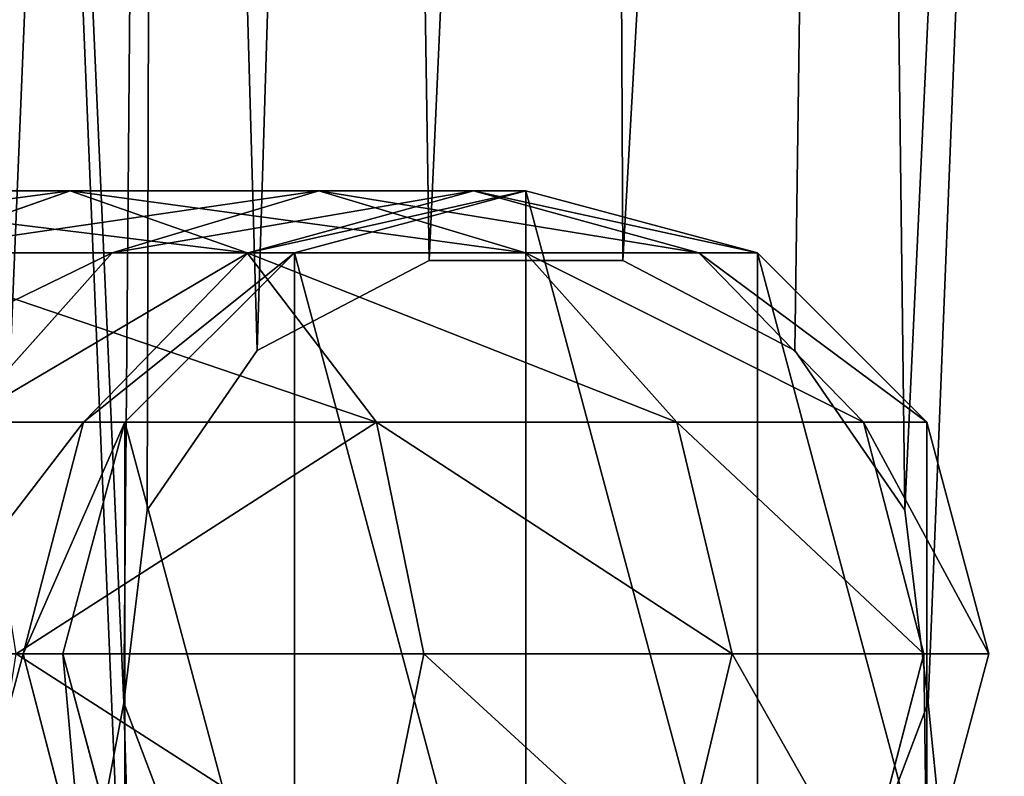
# Model space of a CAD drawing. Extents: x 4 to 698, y -308 to 195.
# Tile 52 of 256: x 313 to 326, y -19 to -9. Entities that reach past the tile are written whole.
import ezdxf

# ---------------------------------------------------------------- set-up
doc = ezdxf.new("R2010")
doc.units = 0
doc.header["$LTSCALE"] = 25.4
doc.layers.get('0').update_dxf_attribs({"color": 13, "linetype": 'CONTINUOUS'})

# ---------------------------------------------------------------- blocks, each defined once
blk = doc.blocks.new('DISK-III-7644_STL')
at = {"color": 250}
for p, q in [((313.952, -11.5, 277.021), (309.693, -11.5, 273.035)), ((313.952, -11.5, 277.021), (309.693, -11.5, 273.035)), ((311.661, -12.304, 278.957), (313.952, -11.5, 277.021)), ((311.661, -12.304, 278.957), (313.952, -11.5, 277.021)), ((313.952, -11.5, 277.021), (316.244, -12.304, 275.084)), ((317.172, -11.5, 281.885), (313.952, -11.5, 277.021)), ((317.172, -11.5, 281.885), (313.952, -11.5, 277.021)), ((313.952, -11.5, 277.021), (316.244, -12.304, 275.084)), ((314.494, -12.304, 283.238), (317.172, -11.5, 281.885)), ((314.494, -12.304, 283.238), (317.172, -11.5, 281.885)), ((316.258, -12.304, 288.059), (319.177, -11.5, 287.364)), ((316.258, -12.304, 288.059), (319.177, -11.5, 287.364)), ((319.857, -11.5, 556.61), (316.857, -12.304, 556.61)), ((319.857, -11.5, 556.61), (316.857, -12.304, 556.61)), ((319.857, -11.5, 293.157), (316.857, -12.304, 293.157)), ((319.857, -11.5, 293.157), (316.857, -12.304, 293.157)), ((317.172, -11.5, 281.885), (319.85, -12.304, 280.533)), ((319.177, -11.5, 287.364), (317.172, -11.5, 281.885)), ((319.177, -11.5, 287.364), (317.172, -11.5, 281.885)), ((317.172, -11.5, 281.885), (319.85, -12.304, 280.533)), ((319.177, -11.5, 287.364), (322.095, -12.304, 286.668)), ((319.857, -11.5, 293.157), (319.177, -11.5, 287.364)), ((319.857, -11.5, 293.157), (319.177, -11.5, 287.364)), ((319.177, -11.5, 287.364), (322.095, -12.304, 286.668)), ((322.857, -12.304, 556.61), (319.857, -11.5, 556.61)), ((319.857, -11.5, 556.61), (319.857, -11.5, 293.157)), ((322.857, -12.304, 556.61), (319.857, -11.5, 556.61)), ((322.857, -12.304, 293.157), (319.857, -11.5, 293.157)), ((319.857, -11.5, 556.61), (319.857, -11.5, 293.157)), ((322.857, -12.304, 293.157), (319.857, -11.5, 293.157)), ((316.244, -12.304, 275.084), (311.473, -12.304, 270.62)), ((316.244, -12.304, 275.084), (311.473, -12.304, 270.62)), ((314.494, -12.304, 283.238), (311.661, -12.304, 278.957)), ((314.494, -12.304, 283.238), (311.661, -12.304, 278.957)), ((312.534, -14.5, 284.228), (314.494, -12.304, 283.238)), ((312.534, -14.5, 284.228), (314.494, -12.304, 283.238)), ((314.122, -14.5, 288.568), (316.258, -12.304, 288.059)), ((314.122, -14.5, 288.568), (316.258, -12.304, 288.059)), ((316.258, -12.304, 288.059), (314.494, -12.304, 283.238)), ((316.258, -12.304, 288.059), (314.494, -12.304, 283.238)), ((316.857, -12.304, 556.61), (314.661, -14.5, 556.61)), ((316.857, -12.304, 556.61), (314.661, -14.5, 556.61)), ((316.857, -12.304, 293.157), (314.661, -14.5, 293.157)), ((316.857, -12.304, 293.157), (314.661, -14.5, 293.157)), ((316.244, -12.304, 275.084), (317.921, -14.5, 273.667)), ((319.85, -12.304, 280.533), (316.244, -12.304, 275.084)), ((319.85, -12.304, 280.533), (316.244, -12.304, 275.084)), ((316.244, -12.304, 275.084), (317.921, -14.5, 273.667)), ((316.857, -12.304, 293.157), (316.258, -12.304, 288.059)), ((316.857, -12.304, 293.157), (316.258, -12.304, 288.059)), ((316.857, -12.304, 556.61), (316.857, -12.304, 293.157)), ((316.857, -12.304, 556.61), (316.857, -12.304, 293.157)), ((319.85, -12.304, 280.533), (321.81, -14.5, 279.542)), ((322.095, -12.304, 286.668), (319.85, -12.304, 280.533)), ((322.095, -12.304, 286.668), (319.85, -12.304, 280.533)), ((319.85, -12.304, 280.533), (321.81, -14.5, 279.542)), ((322.095, -12.304, 286.668), (324.231, -14.5, 286.159)), ((322.857, -12.304, 293.157), (322.095, -12.304, 286.668)), ((322.857, -12.304, 293.157), (322.095, -12.304, 286.668)), ((322.095, -12.304, 286.668), (324.231, -14.5, 286.159)), ((325.053, -14.5, 556.61), (322.857, -12.304, 556.61)), ((322.857, -12.304, 556.61), (322.857, -12.304, 293.157)), ((325.053, -14.5, 556.61), (322.857, -12.304, 556.61)), ((325.053, -14.5, 293.157), (322.857, -12.304, 293.157)), ((322.857, -12.304, 556.61), (322.857, -12.304, 293.157)), ((325.053, -14.5, 293.157), (322.857, -12.304, 293.157)), ((318.601, -12.403, 556.61), (316.376, -13.57, 556.61)), ((316.376, -13.57, 558.11), (318.601, -12.403, 558.11)), ((316.376, -13.57, 558.11), (318.601, -12.403, 558.11)), ((318.601, -12.403, 556.61), (316.376, -13.57, 556.61)), ((321.114, -12.403, 556.61), (318.601, -12.403, 556.61)), ((318.601, -12.403, 558.11), (321.114, -12.403, 558.11)), ((318.601, -12.403, 558.11), (321.114, -12.403, 558.11)), ((318.601, -12.403, 558.11), (318.601, -12.403, 556.61)), ((321.114, -12.403, 556.61), (318.601, -12.403, 556.61)), ((318.601, -12.403, 558.11), (318.601, -12.403, 556.61)), ((323.339, -13.57, 556.61), (321.114, -12.403, 556.61)), ((321.114, -12.403, 558.11), (323.339, -13.57, 558.11)), ((321.114, -12.403, 558.11), (323.339, -13.57, 558.11)), ((321.114, -12.403, 558.11), (321.114, -12.403, 556.61)), ((323.339, -13.57, 556.61), (321.114, -12.403, 556.61)), ((321.114, -12.403, 558.11), (321.114, -12.403, 556.61)), ((316.376, -13.57, 556.61), (314.948, -15.638, 556.61)), ((314.948, -15.638, 558.11), (316.376, -13.57, 558.11)), ((314.948, -15.638, 558.11), (316.376, -13.57, 558.11)), ((316.376, -13.57, 556.61), (314.948, -15.638, 556.61)), ((316.376, -13.57, 558.11), (316.376, -13.57, 556.61)), ((316.376, -13.57, 558.11), (316.376, -13.57, 556.61)), ((324.766, -15.638, 556.61), (323.339, -13.57, 556.61)), ((323.339, -13.57, 558.11), (324.766, -15.638, 558.11)), ((323.339, -13.57, 558.11), (324.766, -15.638, 558.11)), ((323.339, -13.57, 558.11), (323.339, -13.57, 556.61)), ((324.766, -15.638, 556.61), (323.339, -13.57, 556.61)), ((323.339, -13.57, 558.11), (323.339, -13.57, 556.61)), ((314.122, -14.5, 288.568), (312.534, -14.5, 284.228)), ((314.122, -14.5, 288.568), (312.534, -14.5, 284.228)), ((317.921, -14.5, 273.667), (312.776, -14.5, 268.853)), ((317.921, -14.5, 273.667), (312.776, -14.5, 268.853)), ((313.34, -17.5, 288.754), (314.122, -14.5, 288.568)), ((313.34, -17.5, 288.754), (314.122, -14.5, 288.568)), ((314.661, -14.5, 556.61), (313.857, -17.5, 556.61)), ((314.661, -14.5, 556.61), (313.857, -17.5, 556.61)), ((314.661, -14.5, 293.157), (313.857, -17.5, 293.157)), ((314.661, -14.5, 293.157), (313.857, -17.5, 293.157)), ((314.661, -14.5, 293.157), (314.122, -14.5, 288.568)), ((314.661, -14.5, 293.157), (314.122, -14.5, 288.568)), ((314.661, -14.5, 556.61), (314.661, -14.5, 293.157)), ((314.661, -14.5, 556.61), (314.661, -14.5, 293.157)), ((317.921, -14.5, 273.667), (318.535, -17.5, 273.148)), ((321.81, -14.5, 279.542), (317.921, -14.5, 273.667)), ((321.81, -14.5, 279.542), (317.921, -14.5, 273.667)), ((317.921, -14.5, 273.667), (318.535, -17.5, 273.148)), ((321.81, -14.5, 279.542), (322.527, -17.5, 279.18)), ((324.231, -14.5, 286.159), (321.81, -14.5, 279.542)), ((324.231, -14.5, 286.159), (321.81, -14.5, 279.542)), ((321.81, -14.5, 279.542), (322.527, -17.5, 279.18)), ((324.231, -14.5, 286.159), (325.013, -17.5, 285.973)), ((325.053, -14.5, 293.157), (324.231, -14.5, 286.159)), ((325.053, -14.5, 293.157), (324.231, -14.5, 286.159)), ((324.231, -14.5, 286.159), (325.013, -17.5, 285.973)), ((325.857, -17.5, 556.61), (325.053, -14.5, 556.61)), ((325.053, -14.5, 556.61), (325.053, -14.5, 293.157)), ((325.857, -17.5, 556.61), (325.053, -14.5, 556.61)), ((325.857, -17.5, 293.157), (325.053, -14.5, 293.157)), ((325.053, -14.5, 556.61), (325.053, -14.5, 293.157)), ((325.857, -17.5, 293.157), (325.053, -14.5, 293.157)), ((314.948, -15.638, 556.61), (314.646, -18.133, 556.61)), ((314.646, -18.133, 558.11), (314.948, -15.638, 558.11)), ((314.646, -18.133, 558.11), (314.948, -15.638, 558.11)), ((314.948, -15.638, 556.61), (314.646, -18.133, 556.61)), ((314.948, -15.638, 558.11), (314.948, -15.638, 556.61)), ((314.948, -15.638, 558.11), (314.948, -15.638, 556.61)), ((325.069, -18.133, 556.61), (324.766, -15.638, 556.61)), ((324.766, -15.638, 558.11), (325.069, -18.133, 558.11)), ((324.766, -15.638, 558.11), (325.069, -18.133, 558.11)), ((324.766, -15.638, 558.11), (324.766, -15.638, 556.61)), ((325.069, -18.133, 556.61), (324.766, -15.638, 556.61)), ((324.766, -15.638, 558.11), (324.766, -15.638, 556.61)), ((311.816, -17.5, 284.591), (313.34, -17.5, 288.754)), ((311.816, -17.5, 284.591), (313.34, -17.5, 288.754)), ((318.535, -17.5, 273.148), (313.253, -17.5, 268.206)), ((318.535, -17.5, 273.148), (313.253, -17.5, 268.206)), ((314.122, -20.5, 288.568), (313.34, -17.5, 288.754)), ((313.34, -17.5, 288.754), (313.857, -17.5, 293.157)), ((313.34, -17.5, 288.754), (313.857, -17.5, 293.157)), ((314.122, -20.5, 288.568), (313.34, -17.5, 288.754)), ((313.857, -17.5, 556.61), (314.661, -20.5, 556.61)), ((313.857, -17.5, 556.61), (314.661, -20.5, 556.61)), ((313.857, -17.5, 556.61), (313.857, -17.5, 293.157)), ((313.857, -17.5, 293.157), (314.661, -20.5, 293.157)), ((313.857, -17.5, 556.61), (313.857, -17.5, 293.157)), ((313.857, -17.5, 293.157), (314.661, -20.5, 293.157)), ((318.535, -17.5, 273.148), (317.921, -20.5, 273.667)), ((318.535, -17.5, 273.148), (317.921, -20.5, 273.667)), ((322.527, -17.5, 279.18), (318.535, -17.5, 273.148)), ((322.527, -17.5, 279.18), (318.535, -17.5, 273.148)), ((322.527, -17.5, 279.18), (321.81, -20.5, 279.542)), ((322.527, -17.5, 279.18), (321.81, -20.5, 279.542)), ((325.013, -17.5, 285.973), (322.527, -17.5, 279.18)), ((325.013, -17.5, 285.973), (322.527, -17.5, 279.18)), ((325.013, -17.5, 285.973), (324.231, -20.5, 286.159)), ((325.013, -17.5, 285.973), (324.231, -20.5, 286.159)), ((325.857, -17.5, 293.157), (325.013, -17.5, 285.973)), ((325.857, -17.5, 293.157), (325.013, -17.5, 285.973)), ((325.053, -20.5, 556.61), (325.857, -17.5, 556.61)), ((325.053, -20.5, 293.157), (325.857, -17.5, 293.157)), ((325.053, -20.5, 556.61), (325.857, -17.5, 556.61)), ((325.053, -20.5, 293.157), (325.857, -17.5, 293.157)), ((325.857, -17.5, 556.61), (325.857, -17.5, 293.157)), ((325.857, -17.5, 556.61), (325.857, -17.5, 293.157)), ((314.646, -18.133, 556.61), (315.537, -20.482, 556.61)), ((315.537, -20.482, 558.11), (314.646, -18.133, 558.11)), ((314.646, -18.133, 558.11), (314.646, -18.133, 556.61)), ((314.646, -18.133, 558.11), (314.646, -18.133, 556.61)), ((315.537, -20.482, 558.11), (314.646, -18.133, 558.11)), ((314.646, -18.133, 556.61), (315.537, -20.482, 556.61)), ((324.178, -20.482, 556.61), (325.069, -18.133, 556.61)), ((325.069, -18.133, 558.11), (324.178, -20.482, 558.11)), ((325.069, -18.133, 558.11), (324.178, -20.482, 558.11)), ((324.178, -20.482, 556.61), (325.069, -18.133, 556.61)), ((325.069, -18.133, 558.11), (325.069, -18.133, 556.61)), ((325.069, -18.133, 558.11), (325.069, -18.133, 556.61))]:
    blk.add_line(p, q, dxfattribs=at)
mesh = blk.add_polyface(dxfattribs=at)
corners = [(301.698, -12.274, 585.61), (300.339, 4.129, 585.61), (300.339, -4.129, 585.61), (301.698, 12.274, 585.61), (301.834, -4.005, 585.61), (304.379, -20.085, 585.61), (303.152, -11.906, 585.61), (305.753, -19.482, 585.61), (308.31, -27.347, 585.61), (309.566, -26.527, 585.61), (313.382, -33.864, 585.61), (314.486, -32.848, 585.61), (319.457, -39.457, 585.61), (320.379, -38.273, 585.61), (326.371, -43.974, 585.61), (327.085, -42.654, 585.61), (333.933, -47.291, 585.61), (334.42, -45.872, 585.61), (341.938, -49.318, 585.61), (342.185, -47.839, 585.61), (350.168, -50, 585.61), (350.168, -48.5, 585.61), (358.398, -49.318, 585.61), (358.151, -47.839, 585.61), (365.916, -45.872, 585.61), (366.403, -47.291, 585.61), (373.252, -42.654, 585.61), (373.966, -43.974, 585.61), (379.957, -38.273, 585.61), (380.879, -39.457, 585.61), (385.851, -32.848, 585.61), (386.954, -33.864, 585.61), (390.771, -26.527, 585.61), (392.026, -27.347, 585.61), (394.583, -19.482, 585.61), (395.957, -20.085, 585.61), (397.184, -11.906, 585.61), (398.638, -12.274, 585.61), (398.502, -4.005, 585.61), (398.502, 4.005, 585.61), (301.834, 4.005, 585.61), (304.379, 20.085, 585.61), (303.152, 11.906, 585.61), (305.753, 19.482, 585.61), (308.31, 27.347, 585.61), (309.566, 26.527, 585.61), (313.382, 33.864, 585.61), (314.486, 32.848, 585.61), (319.457, 39.457, 585.61), (320.379, 38.273, 585.61), (326.371, 43.974, 585.61), (327.085, 42.654, 585.61), (333.933, 47.291, 585.61), (334.42, 45.872, 585.61), (341.938, 49.318, 585.61), (342.185, 47.839, 585.61), (350.168, 50, 585.61), (350.168, 48.5, 585.61), (358.151, 47.839, 585.61), (358.398, 49.318, 585.61), (365.916, 45.872, 585.61), (366.403, 47.291, 585.61), (373.252, 42.654, 585.61), (373.966, 43.974, 585.61), (379.957, 38.273, 585.61), (380.879, 39.457, 585.61), (385.851, 32.848, 585.61), (386.954, 33.864, 585.61), (390.771, 26.527, 585.61), (392.026, 27.347, 585.61), (394.583, 19.482, 585.61), (395.957, 20.085, 585.61), (397.184, 11.906, 585.61), (398.638, 12.274, 585.61), (399.997, -4.129, 585.61), (399.997, 4.129, 585.61)]
mesh.append_faces([[corners[k] for k in face] for face in [(0, 1, 2), (73, 74, 75)]], dxfattribs={"vtx0": -1, "color": 250})
mesh.append_faces([[corners[k] for k in face] for face in [(1, 0, 3), (4, 5, 6), (6, 5, 7), (7, 8, 9), (9, 10, 11), (11, 12, 13), (13, 14, 15), (15, 16, 17), (17, 18, 19), (19, 20, 21), (21, 22, 23), (23, 22, 24), (24, 25, 26), (26, 27, 28), (28, 29, 30), (30, 31, 32), (32, 33, 34), (34, 35, 36), (36, 37, 38), (38, 37, 39), (3, 40, 41), (40, 3, 4), (41, 43, 44), (44, 45, 46), (46, 47, 48), (48, 49, 50), (50, 51, 52), (52, 53, 54), (54, 55, 56), (56, 58, 59), (59, 60, 61), (61, 62, 63), (63, 64, 65), (65, 66, 67), (67, 68, 69), (69, 70, 71), (71, 72, 73)]], dxfattribs={"vtx0": -1, "vtx1": -1, "color": 250})
mesh.append_faces([[corners[k] for k in face] for face in [(3, 0, 4), (73, 39, 37)]], dxfattribs={"vtx0": -1, "vtx1": -1, "vtx2": -1, "color": 250})
mesh.append_faces([[corners[k] for k in face] for face in [(4, 0, 5), (7, 5, 8), (9, 8, 10), (11, 10, 12), (13, 12, 14), (15, 14, 16), (17, 16, 18), (19, 18, 20), (21, 20, 22), (24, 22, 25), (26, 25, 27), (28, 27, 29), (30, 29, 31), (32, 31, 33), (34, 33, 35), (36, 35, 37), (41, 40, 42), (41, 42, 43), (44, 43, 45), (46, 45, 47), (48, 47, 49), (50, 49, 51), (52, 51, 53), (54, 53, 55), (56, 55, 57), (56, 57, 58), (59, 58, 60), (61, 60, 62), (63, 62, 64), (65, 64, 66), (67, 66, 68), (69, 68, 70), (71, 70, 72), (73, 72, 39), (73, 37, 74)]], dxfattribs={"vtx0": -1, "vtx2": -1, "color": 250})
mesh = blk.add_polyface(dxfattribs=at)
corners = [(344.956, 34.367, 556.61), (346.229, -47.537, 556.61), (342.317, -47.049, 556.61), (345.847, 32.018, 556.61), (347.728, 30.351, 556.61), (350.168, -47.7, 556.61), (350.168, 29.75, 556.61), (352.608, 30.351, 556.61), (354.107, -47.537, 556.61), (354.489, 32.018, 556.61), (358.019, -47.049, 556.61), (355.38, 34.367, 556.61), (358.019, 47.049, 556.61), (361.878, 46.24, 556.61), (361.878, -46.24, 556.61), (365.656, 45.115, 556.61), (365.656, -45.115, 556.61), (369.329, 43.682, 556.61), (369.329, -43.682, 556.61), (372.871, 41.951, 556.61), (372.871, -41.951, 556.61), (376.258, 39.933, 556.61), (375.267, -18.133, 556.61), (375.57, -15.638, 556.61), (376.998, -13.57, 556.61), (379.466, 37.642, 556.61), (379.223, -12.403, 556.61), (381.735, -12.403, 556.61), (382.474, 35.094, 556.61), (383.96, -13.57, 556.61), (385.262, 32.306, 556.61), (385.388, -15.638, 556.61), (387.81, 29.298, 556.61), (385.691, -18.133, 556.61), (376.258, -39.933, 556.61), (376.158, -20.482, 556.61), (378.039, -22.149, 556.61), (379.466, -37.642, 556.61), (380.479, -22.75, 556.61), (382.474, -35.094, 556.61), (382.919, -22.149, 556.61), (385.262, -32.306, 556.61), (384.8, -20.482, 556.61), (387.81, -29.298, 556.61), (390.101, 26.089, 556.61), (390.101, -26.089, 556.61), (392.119, 22.703, 556.61), (392.119, -22.703, 556.61), (393.851, 19.161, 556.61), (393.851, -19.161, 556.61), (395.284, 15.488, 556.61), (395.284, -15.488, 556.61), (396.409, 11.71, 556.61), (396.409, -11.71, 556.61), (397.218, 7.851, 556.61), (397.218, -7.851, 556.61), (397.705, 3.939, 556.61), (397.705, -3.939, 556.61), (397.868, 0, 556.61), (314.646, -18.133, 556.61), (315.074, -32.306, 556.61), (312.526, -29.298, 556.61), (315.537, -20.482, 556.61), (317.862, -35.094, 556.61), (317.417, -22.149, 556.61), (319.857, -22.75, 556.61), (320.87, -37.642, 556.61), (322.297, -22.149, 556.61), (324.079, -39.933, 556.61), (324.178, -20.482, 556.61), (327.465, -41.951, 556.61), (325.069, -18.133, 556.61), (327.465, 41.951, 556.61), (331.007, 43.682, 556.61), (331.007, -43.682, 556.61), (334.68, 45.115, 556.61), (334.68, -45.115, 556.61), (338.458, 46.24, 556.61), (338.458, -46.24, 556.61), (342.317, 47.049, 556.61), (346.229, 47.537, 556.61), (345.259, 36.862, 556.61), (346.687, 38.93, 556.61), (350.168, 47.7, 556.61), (348.912, 40.097, 556.61), (351.425, 40.097, 556.61), (354.107, 47.537, 556.61), (353.65, 38.93, 556.61), (355.077, 36.862, 556.61), (302.631, 3.939, 556.61), (302.631, -3.939, 556.61), (302.468, 0, 556.61), (303.119, 7.851, 556.61), (303.119, -7.851, 556.61), (303.928, 11.71, 556.61), (303.928, -11.71, 556.61), (305.053, 15.488, 556.61), (305.053, -15.488, 556.61), (306.486, 19.161, 556.61), (306.486, -19.161, 556.61), (308.217, 22.703, 556.61), (308.217, -22.703, 556.61), (310.235, 26.089, 556.61), (310.235, -26.089, 556.61), (312.526, 29.298, 556.61), (315.074, 32.306, 556.61), (314.948, -15.638, 556.61), (316.376, -13.57, 556.61), (317.862, 35.094, 556.61), (318.601, -12.403, 556.61), (320.87, 37.642, 556.61), (321.114, -12.403, 556.61), (324.079, 39.933, 556.61), (323.339, -13.57, 556.61), (324.766, -15.638, 556.61)]
mesh.append_faces([[corners[k] for k in face] for face in [(57, 56, 58), (89, 90, 91)]], dxfattribs={"vtx0": -1, "color": 250})
mesh.append_faces([[corners[k] for k in face] for face in [(1, 4, 5), (5, 7, 8), (8, 9, 10), (10, 13, 14), (14, 15, 16), (16, 17, 18), (18, 19, 20), (22, 21, 23), (23, 21, 24), (24, 25, 26), (26, 25, 27), (27, 28, 29), (29, 30, 31), (31, 32, 33), (34, 36, 37), (37, 38, 39), (39, 40, 41), (41, 33, 43), (43, 44, 45), (45, 46, 47), (47, 48, 49), (49, 50, 51), (51, 52, 53), (53, 54, 55), (55, 56, 57), (60, 62, 63), (63, 65, 66), (66, 67, 68), (68, 69, 70), (70, 73, 74), (74, 75, 76), (76, 77, 78), (78, 79, 2), (0, 80, 81), (81, 80, 82), (82, 83, 84), (84, 83, 85), (85, 86, 87), (87, 86, 88), (88, 12, 11), (90, 92, 93), (93, 94, 95), (95, 96, 97), (97, 98, 99), (99, 100, 101), (101, 102, 103), (103, 104, 61), (59, 105, 106), (106, 105, 107), (107, 108, 109), (109, 110, 111), (111, 112, 113), (113, 112, 114), (114, 72, 71)]], dxfattribs={"vtx0": -1, "vtx1": -1, "color": 250})
mesh.append_faces([[corners[k] for k in face] for face in [(10, 11, 12), (20, 21, 22), (43, 33, 32), (70, 71, 72), (2, 79, 0), (61, 105, 59)]], dxfattribs={"vtx0": -1, "vtx1": -1, "vtx2": -1, "color": 250})
mesh.append_faces([[corners[k] for k in face] for face in [(0, 1, 2), (1, 0, 3), (1, 3, 4), (5, 4, 6), (5, 6, 7), (8, 7, 9), (10, 9, 11), (10, 12, 13), (14, 13, 15), (16, 15, 17), (18, 17, 19), (20, 19, 21), (24, 21, 25), (27, 25, 28), (29, 28, 30), (31, 30, 32), (22, 34, 20), (34, 22, 35), (34, 35, 36), (37, 36, 38), (39, 38, 40), (41, 40, 42), (41, 42, 33), (43, 32, 44), (45, 44, 46), (47, 46, 48), (49, 48, 50), (51, 50, 52), (53, 52, 54), (55, 54, 56), (59, 60, 61), (60, 59, 62), (63, 62, 64), (63, 64, 65), (66, 65, 67), (68, 67, 69), (70, 69, 71), (70, 72, 73), (74, 73, 75), (76, 75, 77), (78, 77, 79), (0, 79, 80), (82, 80, 83), (85, 83, 86), (88, 86, 12), (90, 89, 92), (93, 92, 94), (95, 94, 96), (97, 96, 98), (99, 98, 100), (101, 100, 102), (103, 102, 104), (61, 104, 105), (107, 105, 108), (109, 108, 110), (111, 110, 112), (114, 112, 72)]], dxfattribs={"vtx0": -1, "vtx2": -1, "color": 250})
mesh = blk.add_polyface(dxfattribs=at)
corners = [(314.646, -18.133, 558.11), (315.074, 32.306, 558.11), (312.526, 29.298, 558.11), (314.948, -15.638, 558.11), (316.376, -13.57, 558.11), (317.862, 35.094, 558.11), (318.601, -12.403, 558.11), (320.87, 37.642, 558.11), (321.114, -12.403, 558.11), (324.079, 39.933, 558.11), (323.339, -13.57, 558.11), (324.766, -15.638, 558.11), (327.465, 41.951, 558.11), (325.069, -18.133, 558.11), (327.465, -41.951, 558.11), (331.007, -43.682, 558.11), (331.007, 43.682, 558.11), (334.68, -45.115, 558.11), (334.68, 45.115, 558.11), (338.458, -46.24, 558.11), (338.458, 46.24, 558.11), (342.317, -47.049, 558.11), (342.317, 47.049, 558.11), (346.229, -47.537, 558.11), (344.956, 34.367, 558.11), (345.847, 32.018, 558.11), (347.728, 30.351, 558.11), (350.168, -47.7, 558.11), (350.168, 29.75, 558.11), (354.107, -47.537, 558.11), (352.608, 30.351, 558.11), (354.489, 32.018, 558.11), (358.019, -47.049, 558.11), (355.38, 34.367, 558.11), (302.631, -3.939, 558.11), (302.631, 3.939, 558.11), (302.468, 0, 558.11), (303.119, -7.851, 558.11), (303.119, 7.851, 558.11), (303.928, -11.71, 558.11), (303.928, 11.71, 558.11), (305.053, -15.488, 558.11), (305.053, 15.488, 558.11), (306.486, -19.161, 558.11), (306.486, 19.161, 558.11), (308.217, -22.703, 558.11), (308.217, 22.703, 558.11), (310.235, -26.089, 558.11), (310.235, 26.089, 558.11), (312.526, -29.298, 558.11), (315.074, -32.306, 558.11), (315.537, -20.482, 558.11), (317.862, -35.094, 558.11), (317.417, -22.149, 558.11), (319.857, -22.75, 558.11), (320.87, -37.642, 558.11), (322.297, -22.149, 558.11), (324.079, -39.933, 558.11), (324.178, -20.482, 558.11), (346.229, 47.537, 558.11), (345.259, 36.862, 558.11), (346.687, 38.93, 558.11), (350.168, 47.7, 558.11), (348.912, 40.097, 558.11), (351.425, 40.097, 558.11), (354.107, 47.537, 558.11), (353.65, 38.93, 558.11), (355.077, 36.862, 558.11), (358.019, 47.049, 558.11), (361.878, -46.24, 558.11), (361.878, 46.24, 558.11), (365.656, -45.115, 558.11), (365.656, 45.115, 558.11), (369.329, -43.682, 558.11), (369.329, 43.682, 558.11), (372.871, -41.951, 558.11), (372.871, 41.951, 558.11), (375.267, -18.133, 558.11), (376.258, -39.933, 558.11), (376.158, -20.482, 558.11), (378.039, -22.149, 558.11), (379.466, -37.642, 558.11), (380.479, -22.75, 558.11), (382.474, -35.094, 558.11), (382.919, -22.149, 558.11), (385.262, -32.306, 558.11), (384.8, -20.482, 558.11), (385.691, -18.133, 558.11), (387.81, -29.298, 558.11), (376.258, 39.933, 558.11), (375.57, -15.638, 558.11), (376.998, -13.57, 558.11), (379.466, 37.642, 558.11), (379.223, -12.403, 558.11), (381.735, -12.403, 558.11), (382.474, 35.094, 558.11), (383.96, -13.57, 558.11), (385.262, 32.306, 558.11), (385.388, -15.638, 558.11), (387.81, 29.298, 558.11), (390.101, -26.089, 558.11), (390.101, 26.089, 558.11), (392.119, -22.703, 558.11), (392.119, 22.703, 558.11), (393.851, -19.161, 558.11), (393.851, 19.161, 558.11), (395.284, -15.488, 558.11), (395.284, 15.488, 558.11), (396.409, -11.71, 558.11), (396.409, 11.71, 558.11), (397.218, -7.851, 558.11), (397.218, 7.851, 558.11), (397.705, -3.939, 558.11), (397.705, 3.939, 558.11), (397.868, 0, 558.11)]
mesh.append_faces([[corners[k] for k in face] for face in [(34, 35, 36), (113, 112, 114)]], dxfattribs={"vtx0": -1, "color": 250})
mesh.append_faces([[corners[k] for k in face] for face in [(1, 4, 5), (5, 6, 7), (7, 8, 9), (9, 11, 12), (12, 15, 16), (16, 17, 18), (18, 19, 20), (20, 21, 22), (24, 23, 25), (25, 23, 26), (26, 27, 28), (28, 29, 30), (30, 29, 31), (31, 32, 33), (35, 37, 38), (38, 39, 40), (40, 41, 42), (42, 43, 44), (44, 45, 46), (46, 47, 48), (48, 49, 2), (0, 50, 51), (51, 52, 53), (53, 52, 54), (54, 55, 56), (56, 57, 58), (58, 14, 13), (59, 61, 62), (62, 64, 65), (65, 67, 68), (68, 69, 70), (70, 71, 72), (72, 73, 74), (74, 75, 76), (77, 78, 79), (79, 78, 80), (80, 81, 82), (82, 83, 84), (84, 85, 86), (86, 85, 87), (89, 91, 92), (92, 94, 95), (95, 96, 97), (97, 98, 99), (99, 100, 101), (101, 102, 103), (103, 104, 105), (105, 106, 107), (107, 108, 109), (109, 110, 111), (111, 112, 113)]], dxfattribs={"vtx0": -1, "vtx1": -1, "color": 250})
mesh.append_faces([[corners[k] for k in face] for face in [(12, 13, 14), (22, 23, 24), (2, 50, 0), (68, 33, 32), (76, 75, 77), (99, 87, 88)]], dxfattribs={"vtx0": -1, "vtx1": -1, "vtx2": -1, "color": 250})
mesh.append_faces([[corners[k] for k in face] for face in [(0, 1, 2), (1, 0, 3), (1, 3, 4), (5, 4, 6), (7, 6, 8), (9, 8, 10), (9, 10, 11), (12, 11, 13), (12, 14, 15), (16, 15, 17), (18, 17, 19), (20, 19, 21), (22, 21, 23), (26, 23, 27), (28, 27, 29), (31, 29, 32), (35, 34, 37), (38, 37, 39), (40, 39, 41), (42, 41, 43), (44, 43, 45), (46, 45, 47), (48, 47, 49), (2, 49, 50), (51, 50, 52), (54, 52, 55), (56, 55, 57), (58, 57, 14), (24, 59, 22), (59, 24, 60), (59, 60, 61), (62, 61, 63), (62, 63, 64), (65, 64, 66), (65, 66, 67), (68, 67, 33), (68, 32, 69), (70, 69, 71), (72, 71, 73), (74, 73, 75), (77, 75, 78), (80, 78, 81), (82, 81, 83), (84, 83, 85), (87, 85, 88), (77, 89, 76), (89, 77, 90), (89, 90, 91), (92, 91, 93), (92, 93, 94), (95, 94, 96), (97, 96, 98), (99, 98, 87), (99, 88, 100), (101, 100, 102), (103, 102, 104), (105, 104, 106), (107, 106, 108), (109, 108, 110), (111, 110, 112)]], dxfattribs={"vtx0": -1, "vtx2": -1, "color": 250})
mesh = blk.add_polyface(dxfattribs=at)
corners = [(307.912, -12.304, 275.45), (313.952, -11.5, 277.021), (309.693, -11.5, 273.035), (311.661, -12.304, 278.957)]
mesh.append_faces([[corners[k] for k in face] for face in [(0, 1, 2), (1, 0, 3)]], dxfattribs={"vtx0": -1, "color": 250})
mesh = blk.add_polyface(dxfattribs=at)
corners = [(309.693, -11.5, 273.035), (316.244, -12.304, 275.084), (311.473, -12.304, 270.62), (313.952, -11.5, 277.021)]
mesh.append_faces([[corners[k] for k in face] for face in [(0, 1, 2), (1, 0, 3)]], dxfattribs={"vtx0": -1, "color": 250})
mesh = blk.add_polyface(dxfattribs=at)
corners = [(311.661, -12.304, 278.957), (317.172, -11.5, 281.885), (313.952, -11.5, 277.021), (314.494, -12.304, 283.238)]
mesh.append_faces([[corners[k] for k in face] for face in [(0, 1, 2), (1, 0, 3)]], dxfattribs={"vtx0": -1, "color": 250})
mesh = blk.add_polyface(dxfattribs=at)
corners = [(314.661, -20.5, 556.61), (314.661, -14.5, 556.61), (313.857, -17.5, 556.61), (316.857, -22.696, 556.61), (316.857, -12.304, 556.61), (319.857, -23.5, 556.61), (319.857, -11.5, 556.61), (322.857, -22.696, 556.61), (322.857, -12.304, 556.61), (325.053, -20.5, 556.61), (325.053, -14.5, 556.61), (325.857, -17.5, 556.61)]
mesh.append_faces([[corners[k] for k in face] for face in [(0, 1, 2), (10, 9, 11)]], dxfattribs={"vtx0": -1, "color": 250})
mesh.append_faces([[corners[k] for k in face] for face in [(1, 3, 4), (4, 5, 6), (6, 7, 8), (8, 9, 10)]], dxfattribs={"vtx0": -1, "vtx1": -1, "color": 250})
mesh.append_faces([[corners[k] for k in face] for face in [(1, 0, 3), (4, 3, 5), (6, 5, 7), (8, 7, 9)]], dxfattribs={"vtx0": -1, "vtx2": -1, "color": 250})
mesh = blk.add_polyface(dxfattribs=at)
corners = [(313.952, -11.5, 277.021), (319.85, -12.304, 280.533), (316.244, -12.304, 275.084), (317.172, -11.5, 281.885)]
mesh.append_faces([[corners[k] for k in face] for face in [(0, 1, 2), (1, 0, 3)]], dxfattribs={"vtx0": -1, "color": 250})
mesh = blk.add_polyface(dxfattribs=at)
corners = [(314.494, -12.304, 283.238), (319.177, -11.5, 287.364), (317.172, -11.5, 281.885), (316.258, -12.304, 288.059)]
mesh.append_faces([[corners[k] for k in face] for face in [(0, 1, 2), (1, 0, 3)]], dxfattribs={"vtx0": -1, "color": 250})
mesh = blk.add_polyface(dxfattribs=at)
corners = [(316.258, -12.304, 288.059), (319.857, -11.5, 293.157), (319.177, -11.5, 287.364), (316.857, -12.304, 293.157)]
mesh.append_faces([[corners[k] for k in face] for face in [(0, 1, 2), (1, 0, 3)]], dxfattribs={"vtx0": -1, "color": 250})
mesh = blk.add_polyface(dxfattribs=at)
corners = [(316.857, -12.304, 556.61), (319.857, -11.5, 293.157), (316.857, -12.304, 293.157), (319.857, -11.5, 556.61)]
mesh.append_faces([[corners[k] for k in face] for face in [(0, 1, 2), (1, 0, 3)]], dxfattribs={"vtx0": -1, "color": 250})
mesh = blk.add_polyface(dxfattribs=at)
corners = [(317.172, -11.5, 281.885), (322.095, -12.304, 286.668), (319.85, -12.304, 280.533), (319.177, -11.5, 287.364)]
mesh.append_faces([[corners[k] for k in face] for face in [(0, 1, 2), (1, 0, 3)]], dxfattribs={"vtx0": -1, "color": 250})
mesh = blk.add_polyface(dxfattribs=at)
corners = [(319.177, -11.5, 287.364), (322.857, -12.304, 293.157), (322.095, -12.304, 286.668), (319.857, -11.5, 293.157)]
mesh.append_faces([[corners[k] for k in face] for face in [(0, 1, 2), (1, 0, 3)]], dxfattribs={"vtx0": -1, "color": 250})
mesh = blk.add_polyface(dxfattribs=at)
corners = [(319.857, -11.5, 556.61), (322.857, -12.304, 293.157), (319.857, -11.5, 293.157), (322.857, -12.304, 556.61)]
mesh.append_faces([[corners[k] for k in face] for face in [(0, 1, 2), (1, 0, 3)]], dxfattribs={"vtx0": -1, "color": 250})
mesh = blk.add_polyface(dxfattribs=at)
corners = [(309.983, -14.5, 280.375), (314.494, -12.304, 283.238), (311.661, -12.304, 278.957), (312.534, -14.5, 284.228)]
mesh.append_faces([[corners[k] for k in face] for face in [(0, 1, 2), (1, 0, 3)]], dxfattribs={"vtx0": -1, "color": 250})
mesh = blk.add_polyface(dxfattribs=at)
corners = [(311.473, -12.304, 270.62), (317.921, -14.5, 273.667), (312.776, -14.5, 268.853), (316.244, -12.304, 275.084)]
mesh.append_faces([[corners[k] for k in face] for face in [(0, 1, 2), (1, 0, 3)]], dxfattribs={"vtx0": -1, "color": 250})
mesh = blk.add_polyface(dxfattribs=at)
corners = [(312.534, -14.5, 284.228), (316.258, -12.304, 288.059), (314.494, -12.304, 283.238), (314.122, -14.5, 288.568)]
mesh.append_faces([[corners[k] for k in face] for face in [(0, 1, 2), (1, 0, 3)]], dxfattribs={"vtx0": -1, "color": 250})
mesh = blk.add_polyface(dxfattribs=at)
corners = [(316.857, -12.304, 293.157), (314.122, -14.5, 288.568), (314.661, -14.5, 293.157), (316.258, -12.304, 288.059)]
mesh.append_faces([[corners[k] for k in face] for face in [(0, 1, 2), (1, 0, 3)]], dxfattribs={"vtx0": -1, "color": 250})
mesh = blk.add_polyface(dxfattribs=at)
corners = [(316.857, -12.304, 556.61), (314.661, -14.5, 293.157), (314.661, -14.5, 556.61), (316.857, -12.304, 293.157)]
mesh.append_faces([[corners[k] for k in face] for face in [(0, 1, 2), (1, 0, 3)]], dxfattribs={"vtx0": -1, "color": 250})
mesh = blk.add_polyface(dxfattribs=at)
corners = [(316.244, -12.304, 275.084), (321.81, -14.5, 279.542), (317.921, -14.5, 273.667), (319.85, -12.304, 280.533)]
mesh.append_faces([[corners[k] for k in face] for face in [(0, 1, 2), (1, 0, 3)]], dxfattribs={"vtx0": -1, "color": 250})
mesh = blk.add_polyface(dxfattribs=at)
corners = [(319.85, -12.304, 280.533), (324.231, -14.5, 286.159), (321.81, -14.5, 279.542), (322.095, -12.304, 286.668)]
mesh.append_faces([[corners[k] for k in face] for face in [(0, 1, 2), (1, 0, 3)]], dxfattribs={"vtx0": -1, "color": 250})
mesh = blk.add_polyface(dxfattribs=at)
corners = [(322.095, -12.304, 286.668), (325.053, -14.5, 293.157), (324.231, -14.5, 286.159), (322.857, -12.304, 293.157)]
mesh.append_faces([[corners[k] for k in face] for face in [(0, 1, 2), (1, 0, 3)]], dxfattribs={"vtx0": -1, "color": 250})
mesh = blk.add_polyface(dxfattribs=at)
corners = [(322.857, -12.304, 556.61), (325.053, -14.5, 293.157), (322.857, -12.304, 293.157), (325.053, -14.5, 556.61)]
mesh.append_faces([[corners[k] for k in face] for face in [(0, 1, 2), (1, 0, 3)]], dxfattribs={"vtx0": -1, "color": 250})
mesh = blk.add_polyface(dxfattribs=at)
corners = [(318.601, -12.403, 558.11), (316.376, -13.57, 556.61), (318.601, -12.403, 556.61), (316.376, -13.57, 558.11)]
mesh.append_faces([[corners[k] for k in face] for face in [(0, 1, 2), (1, 0, 3)]], dxfattribs={"vtx0": -1, "color": 250})
mesh = blk.add_polyface(dxfattribs=at)
corners = [(321.114, -12.403, 558.11), (318.601, -12.403, 556.61), (321.114, -12.403, 556.61), (318.601, -12.403, 558.11)]
mesh.append_faces([[corners[k] for k in face] for face in [(0, 1, 2), (1, 0, 3)]], dxfattribs={"vtx0": -1, "color": 250})
mesh = blk.add_polyface(dxfattribs=at)
corners = [(323.339, -13.57, 558.11), (321.114, -12.403, 556.61), (323.339, -13.57, 556.61), (321.114, -12.403, 558.11)]
mesh.append_faces([[corners[k] for k in face] for face in [(0, 1, 2), (1, 0, 3)]], dxfattribs={"vtx0": -1, "color": 250})
mesh = blk.add_polyface(dxfattribs=at)
corners = [(316.376, -13.57, 556.61), (314.948, -15.638, 558.11), (314.948, -15.638, 556.61), (316.376, -13.57, 558.11)]
mesh.append_faces([[corners[k] for k in face] for face in [(0, 1, 2), (1, 0, 3)]], dxfattribs={"vtx0": -1, "color": 250})
mesh = blk.add_polyface(dxfattribs=at)
corners = [(323.339, -13.57, 558.11), (324.766, -15.638, 556.61), (324.766, -15.638, 558.11), (323.339, -13.57, 556.61)]
mesh.append_faces([[corners[k] for k in face] for face in [(0, 1, 2), (1, 0, 3)]], dxfattribs={"vtx0": -1, "color": 250})
mesh = blk.add_polyface(dxfattribs=at)
corners = [(314.122, -14.5, 288.568), (311.816, -17.5, 284.591), (313.34, -17.5, 288.754), (312.534, -14.5, 284.228)]
mesh.append_faces([[corners[k] for k in face] for face in [(0, 1, 2), (1, 0, 3)]], dxfattribs={"vtx0": -1, "color": 250})
mesh = blk.add_polyface(dxfattribs=at)
corners = [(317.921, -14.5, 273.667), (313.253, -17.5, 268.206), (312.776, -14.5, 268.853), (318.535, -17.5, 273.148)]
mesh.append_faces([[corners[k] for k in face] for face in [(0, 1, 2), (1, 0, 3)]], dxfattribs={"vtx0": -1, "color": 250})
mesh = blk.add_polyface(dxfattribs=at)
corners = [(314.661, -14.5, 293.157), (313.34, -17.5, 288.754), (313.857, -17.5, 293.157), (314.122, -14.5, 288.568)]
mesh.append_faces([[corners[k] for k in face] for face in [(0, 1, 2), (1, 0, 3)]], dxfattribs={"vtx0": -1, "color": 250})
mesh = blk.add_polyface(dxfattribs=at)
corners = [(314.661, -14.5, 556.61), (313.857, -17.5, 293.157), (313.857, -17.5, 556.61), (314.661, -14.5, 293.157)]
mesh.append_faces([[corners[k] for k in face] for face in [(0, 1, 2), (1, 0, 3)]], dxfattribs={"vtx0": -1, "color": 250})
mesh = blk.add_polyface(dxfattribs=at)
corners = [(317.921, -14.5, 273.667), (322.527, -17.5, 279.18), (318.535, -17.5, 273.148), (321.81, -14.5, 279.542)]
mesh.append_faces([[corners[k] for k in face] for face in [(0, 1, 2), (1, 0, 3)]], dxfattribs={"vtx0": -1, "color": 250})
mesh = blk.add_polyface(dxfattribs=at)
corners = [(321.81, -14.5, 279.542), (325.013, -17.5, 285.973), (322.527, -17.5, 279.18), (324.231, -14.5, 286.159)]
mesh.append_faces([[corners[k] for k in face] for face in [(0, 1, 2), (1, 0, 3)]], dxfattribs={"vtx0": -1, "color": 250})
mesh = blk.add_polyface(dxfattribs=at)
corners = [(324.231, -14.5, 286.159), (325.857, -17.5, 293.157), (325.013, -17.5, 285.973), (325.053, -14.5, 293.157)]
mesh.append_faces([[corners[k] for k in face] for face in [(0, 1, 2), (1, 0, 3)]], dxfattribs={"vtx0": -1, "color": 250})
mesh = blk.add_polyface(dxfattribs=at)
corners = [(325.053, -14.5, 293.157), (325.857, -17.5, 556.61), (325.857, -17.5, 293.157), (325.053, -14.5, 556.61)]
mesh.append_faces([[corners[k] for k in face] for face in [(0, 1, 2), (1, 0, 3)]], dxfattribs={"vtx0": -1, "color": 250})
mesh = blk.add_polyface(dxfattribs=at)
corners = [(314.948, -15.638, 556.61), (314.646, -18.133, 558.11), (314.646, -18.133, 556.61), (314.948, -15.638, 558.11)]
mesh.append_faces([[corners[k] for k in face] for face in [(0, 1, 2), (1, 0, 3)]], dxfattribs={"vtx0": -1, "color": 250})
mesh = blk.add_polyface(dxfattribs=at)
corners = [(324.766, -15.638, 558.11), (325.069, -18.133, 556.61), (325.069, -18.133, 558.11), (324.766, -15.638, 556.61)]
mesh.append_faces([[corners[k] for k in face] for face in [(0, 1, 2), (1, 0, 3)]], dxfattribs={"vtx0": -1, "color": 250})
mesh = blk.add_polyface(dxfattribs=at)
corners = [(313.34, -17.5, 288.754), (312.534, -20.5, 284.228), (314.122, -20.5, 288.568), (311.816, -17.5, 284.591)]
mesh.append_faces([[corners[k] for k in face] for face in [(0, 1, 2), (1, 0, 3)]], dxfattribs={"vtx0": -1, "color": 250})
mesh = blk.add_polyface(dxfattribs=at)
corners = [(313.253, -17.5, 268.206), (317.921, -20.5, 273.667), (312.776, -20.5, 268.853), (318.535, -17.5, 273.148)]
mesh.append_faces([[corners[k] for k in face] for face in [(0, 1, 2), (1, 0, 3)]], dxfattribs={"vtx0": -1, "color": 250})
mesh = blk.add_polyface(dxfattribs=at)
corners = [(313.857, -17.5, 293.157), (314.122, -20.5, 288.568), (314.661, -20.5, 293.157), (313.34, -17.5, 288.754)]
mesh.append_faces([[corners[k] for k in face] for face in [(0, 1, 2), (1, 0, 3)]], dxfattribs={"vtx0": -1, "color": 250})
mesh = blk.add_polyface(dxfattribs=at)
corners = [(313.857, -17.5, 556.61), (314.661, -20.5, 293.157), (314.661, -20.5, 556.61), (313.857, -17.5, 293.157)]
mesh.append_faces([[corners[k] for k in face] for face in [(0, 1, 2), (1, 0, 3)]], dxfattribs={"vtx0": -1, "color": 250})
mesh = blk.add_polyface(dxfattribs=at)
corners = [(318.535, -17.5, 273.148), (321.81, -20.5, 279.542), (317.921, -20.5, 273.667), (322.527, -17.5, 279.18)]
mesh.append_faces([[corners[k] for k in face] for face in [(0, 1, 2), (1, 0, 3)]], dxfattribs={"vtx0": -1, "color": 250})
mesh = blk.add_polyface(dxfattribs=at)
corners = [(322.527, -17.5, 279.18), (324.231, -20.5, 286.159), (321.81, -20.5, 279.542), (325.013, -17.5, 285.973)]
mesh.append_faces([[corners[k] for k in face] for face in [(0, 1, 2), (1, 0, 3)]], dxfattribs={"vtx0": -1, "color": 250})
mesh = blk.add_polyface(dxfattribs=at)
corners = [(325.013, -17.5, 285.973), (325.053, -20.5, 293.157), (324.231, -20.5, 286.159), (325.857, -17.5, 293.157)]
mesh.append_faces([[corners[k] for k in face] for face in [(0, 1, 2), (1, 0, 3)]], dxfattribs={"vtx0": -1, "color": 250})
mesh = blk.add_polyface(dxfattribs=at)
corners = [(325.857, -17.5, 293.157), (325.053, -20.5, 556.61), (325.053, -20.5, 293.157), (325.857, -17.5, 556.61)]
mesh.append_faces([[corners[k] for k in face] for face in [(0, 1, 2), (1, 0, 3)]], dxfattribs={"vtx0": -1, "color": 250})
mesh = blk.add_polyface(dxfattribs=at)
corners = [(314.646, -18.133, 556.61), (315.537, -20.482, 558.11), (315.537, -20.482, 556.61), (314.646, -18.133, 558.11)]
mesh.append_faces([[corners[k] for k in face] for face in [(0, 1, 2), (1, 0, 3)]], dxfattribs={"vtx0": -1, "color": 250})
mesh = blk.add_polyface(dxfattribs=at)
corners = [(325.069, -18.133, 558.11), (324.178, -20.482, 556.61), (324.178, -20.482, 558.11), (325.069, -18.133, 556.61)]
mesh.append_faces([[corners[k] for k in face] for face in [(0, 1, 2), (1, 0, 3)]], dxfattribs={"vtx0": -1, "color": 250})

msp = doc.modelspace()

# ---------------------------------------------------------------- block references
at = {"color": 0}
msp.add_blockref('DISK-III-7644_STL', (0, 0), dxfattribs=at)

doc.saveas('drawing.dxf')
